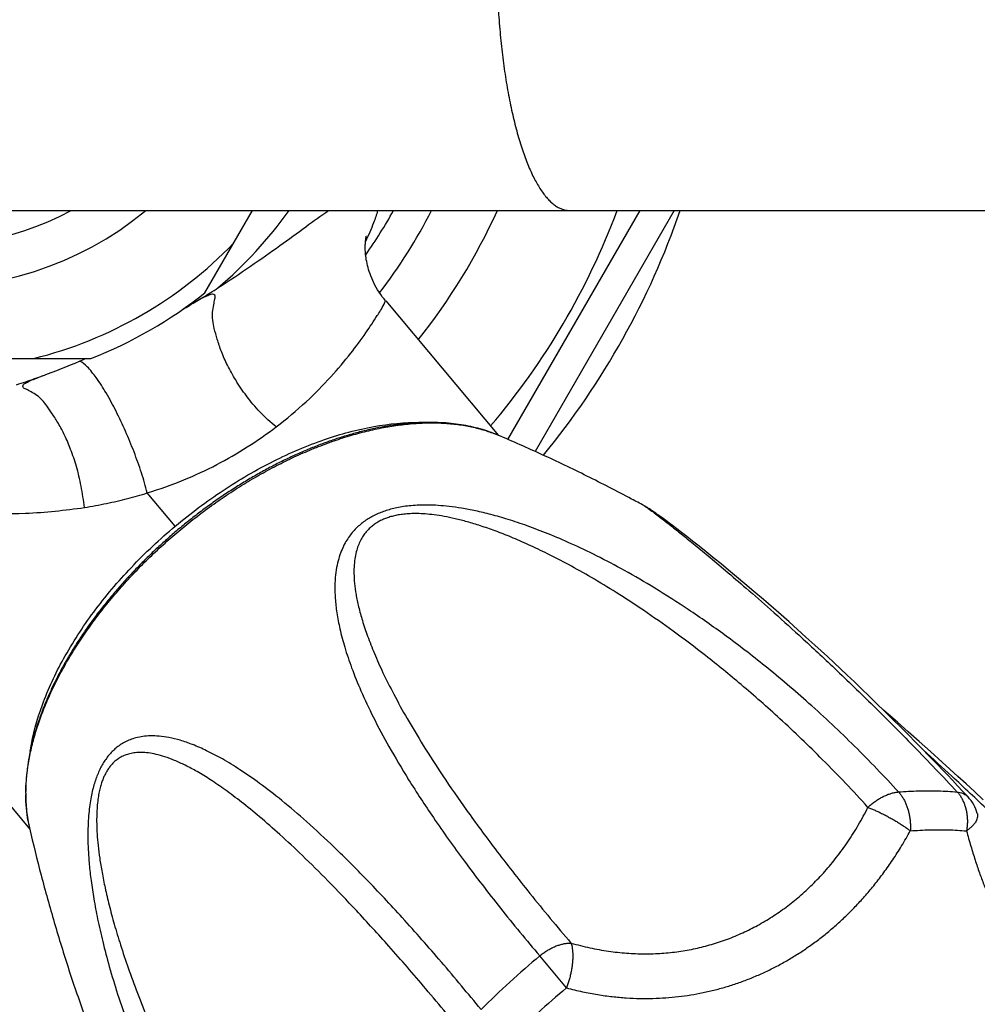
# Model space of a CAD drawing. Header units: millimetres. Extents: x 740 to 1921, y 166 to 1526.
# Tile 11 of 31: x 1461 to 1509, y 347 to 397. Entities that reach past the tile are written whole.
import ezdxf

# ---------------------------------------------------------------- set-up
doc = ezdxf.new("R2010")
doc.units = ezdxf.units.MM
doc.header["$LTSCALE"] = 30.734
doc.layers.get('0').update_dxf_attribs({"linetype": 'CONTINUOUS'})
doc.layers.add('FLAECHEN', color=7, linetype='CONTINUOUS')

msp = doc.modelspace()

# ---------------------------------------------------------------- linework, layer by layer
at = {"color": 7, "linetype": 'CONTINUOUS'}
for p, q in [((1456.472, 387.329), (1906.509, 387.329)), ((1470.234, 383.164), (1472.638, 387.329)), ((1485.571, 375.729), (1492.268, 387.329)), ((1448.488, 379.829), (1464.457, 379.829)), ((1492.745, 372.205), (1492.702, 372.233)), ((1492.79, 372.175), (1492.745, 372.205)), ((1492.836, 372.145), (1492.79, 372.175)), ((1492.883, 372.113), (1492.836, 372.145)), ((1492.932, 372.08), (1492.883, 372.113)), ((1492.982, 372.046), (1492.932, 372.08)), ((1493.059, 371.992), (1492.982, 372.046)), ((1493.141, 371.934), (1493.059, 371.992)), ((1493.225, 371.874), (1493.141, 371.934)), ((1493.315, 371.809), (1493.225, 371.874)), ((1493.44, 371.718), (1493.315, 371.809)), ((1493.574, 371.619), (1493.44, 371.718)), ((1493.717, 371.512), (1493.574, 371.619)), ((1493.911, 371.367), (1493.717, 371.512)), ((1494.128, 371.202), (1493.911, 371.367)), ((1494.369, 371.017), (1494.128, 371.202)), ((1494.635, 370.811), (1494.369, 371.017)), ((1494.928, 370.58), (1494.635, 370.811)), ((1495.257, 370.321), (1494.928, 370.58)), ((1495.621, 370.03), (1495.257, 370.321)), ((1496.022, 369.705), (1495.621, 370.03)), ((1496.372, 369.42), (1496.022, 369.705)), ((1496.749, 369.109), (1496.372, 369.42)), ((1497.153, 368.773), (1496.749, 369.109)), ((1497.582, 368.412), (1497.153, 368.773)), ((1498.036, 368.027), (1497.582, 368.412)), ((1498.515, 367.617), (1498.036, 368.027)), ((1499.017, 367.182), (1498.515, 367.617)), ((1499.409, 366.839), (1499.017, 367.182)), ((1499.814, 366.481), (1499.409, 366.839)), ((1500.234, 366.106), (1499.814, 366.481)), ((1500.669, 365.715), (1500.234, 366.106)), ((1501.122, 365.304), (1500.669, 365.715)), ((1501.433, 365.019), (1501.122, 365.304)), ((1501.753, 364.724), (1501.433, 365.019)), ((1502.081, 364.42), (1501.753, 364.724)), ((1502.418, 364.105), (1502.081, 364.42)), ((1502.764, 363.779), (1502.418, 364.105)), ((1503.12, 363.441), (1502.764, 363.779)), ((1503.486, 363.092), (1503.12, 363.441)), ((1503.862, 362.729), (1503.486, 363.092)), ((1504.25, 362.353), (1503.862, 362.729)), ((1504.649, 361.962), (1504.25, 362.353)), ((1505.298, 361.4), (1504.603, 362.007)), ((1505.06, 361.556), (1504.649, 361.962)), ((1505.485, 361.134), (1505.06, 361.556)), ((1505.844, 360.919), (1505.298, 361.4)), ((1506.403, 360.423), (1505.844, 360.919)), ((1506.976, 359.912), (1506.403, 360.423)), ((1507.563, 359.385), (1506.976, 359.912)), ((1507.963, 359.024), (1507.563, 359.385)), ((1508.368, 358.655), (1507.963, 359.024)), ((1508.782, 358.277), (1508.368, 358.655)), ((1509.207, 357.886), (1508.782, 358.277)), ((1509.649, 357.477), (1509.207, 357.886))]:
    msp.add_line(p, q, dxfattribs=at)
at = {"color": 9, "linetype": 'CONTINUOUS'}
msp.add_line((1494, 387.329), (1486.95, 375.118), dxfattribs=at)
at = {"color": 7, "linetype": 'CONTINUOUS'}
for points in [[(1492.702, 372.233), (1492.68, 372.246), (1492.659, 372.26), (1492.638, 372.273), (1492.617, 372.285), (1492.597, 372.298), (1492.576, 372.31), (1492.555, 372.323), (1492.534, 372.335), (1492.513, 372.347), (1492.491, 372.359), (1492.469, 372.371), (1492.463, 372.375)], [(1508.876, 357.621), (1508.618, 357.897), (1508.351, 358.181), (1508.088, 358.459), (1507.83, 358.73), (1507.577, 358.995), (1507.328, 359.254), (1507.084, 359.508), (1506.844, 359.755), (1506.607, 359.998), (1506.375, 360.235), (1506.147, 360.467), (1505.923, 360.694), (1505.485, 361.134)]]:
    msp.add_lwpolyline(points, dxfattribs=at)
at = {"color": 9, "linetype": 'CONTINUOUS'}
for centre, radius, start, end in [((1456.472, 400.329), 16.879, 50.3753, 309.6247), ((1456.472, 400.329), 14.757, 61.7595, 298.2405), ((1456.472, 400.329), 28.392, 322.7749, 332.749), ((1456.472, 400.329), 31.392, 321.4846, 335.5351), ((1456.472, 400.329), 37, 319.7252, 339.4296), ((1456.472, 400.329), 21.121, 283.9317, 316.0683), ((1482.429, 369.754), 6.732, 66.993, 68.764), ((1469.839, 357.746), 8.679, 179.5798, 179.9997), ((1468.128, 357.609), 6.96, 190.0511, 190.3498), ((1467.957, 357.577), 6.786, 190.3401, 193.0016), ((1514.879, 316.327), 43.258, 129.7964, 135.1405), ((1202.008, 110.336), 372.234, 39.66664, 39.99181), ((1515.076, 316.093), 41.451, 129.7979, 135.1391)]:
    msp.add_arc(centre, radius, start, end, dxfattribs=at)
at = {"color": 7, "linetype": 'CONTINUOUS'}
for centre, radius, start, end in [((1456.472, 400.329), 40, 320.5761, 341.0335), ((1456.472, 400.329), 22, 291.28, 308.72), ((1469.997, 357.81), 8.844, 179.9997, 180.4134), ((1507.414, 356.256), 2, 14.9517, 43.0199)]:
    msp.add_arc(centre, radius, start, end, dxfattribs=at)
at = {"color": 9, "linetype": 'CONTINUOUS'}
for points, knots in [([(1484.999, 400.329), (1484.999, 400.123), (1485.002, 399.711), (1485.015, 399.094), (1485.035, 398.48), (1485.065, 397.871), (1485.102, 397.266), (1485.147, 396.669), (1485.201, 396.08), (1485.262, 395.501), (1485.331, 394.932), (1485.408, 394.376), (1485.492, 393.833), (1485.583, 393.305), (1485.681, 392.793), (1485.786, 392.298), (1485.898, 391.821), (1486.016, 391.363), (1486.14, 390.926), (1486.27, 390.51), (1486.405, 390.116), (1486.545, 389.745), (1486.69, 389.398), (1486.84, 389.076), (1486.994, 388.779), (1487.152, 388.508), (1487.313, 388.264), (1487.477, 388.047), (1487.644, 387.858), (1487.814, 387.696), (1487.986, 387.563), (1488.16, 387.459), (1488.336, 387.384), (1488.514, 387.339), (1488.633, 387.329), (1488.692, 387.329)], [0, 0, 0, 0, 0.043718, 0.087345, 0.13079, 0.173963, 0.216774, 0.259135, 0.30096, 0.342161, 0.382656, 0.422362, 0.461201, 0.499096, 0.535974, 0.571763, 0.606399, 0.639817, 0.671961, 0.702779, 0.732222, 0.76025, 0.786832, 0.811941, 0.835563, 0.857697, 0.878353, 0.897561, 0.915372, 0.931865, 0.947152, 0.961385, 0.974765, 0.98754, 1, 1, 1, 1]), ([(1461.16, 357.81), (1461.162, 358.03), (1461.183, 358.502), (1461.27, 359.231), (1461.417, 360.001), (1461.622, 360.787), (1461.883, 361.588), (1462.2, 362.398), (1462.571, 363.216), (1462.994, 364.036), (1463.468, 364.857), (1463.991, 365.674), (1464.56, 366.484), (1465.173, 367.283), (1465.828, 368.069), (1466.521, 368.837), (1467.25, 369.584), (1468.011, 370.308), (1468.802, 371.005), (1469.618, 371.671), (1470.457, 372.306), (1471.315, 372.905), (1472.188, 373.465), (1473.073, 373.986), (1473.965, 374.464), (1474.861, 374.897), (1475.757, 375.284), (1476.649, 375.623), (1477.534, 375.912), (1478.407, 376.15), (1479.266, 376.337), (1480.106, 376.471), (1480.923, 376.551), (1481.715, 376.579), (1482.478, 376.552), (1483.208, 376.471), (1483.903, 376.338), (1484.452, 376.181), (1484.767, 376.068), (1484.868, 376.028)], [0, 0, 0, 0, 0.019931, 0.042629, 0.066204, 0.090665, 0.116006, 0.142205, 0.169232, 0.197044, 0.225587, 0.254801, 0.28462, 0.314969, 0.34577, 0.37694, 0.408394, 0.440042, 0.471795, 0.503561, 0.535249, 0.566769, 0.598031, 0.628949, 0.659439, 0.689421, 0.71882, 0.747566, 0.775597, 0.802859, 0.829305, 0.8549, 0.87962, 0.903454, 0.926407, 0.948499, 0.969768, 0.990274, 1, 1, 1, 1]), ([(1505.356, 357.868), (1504.634, 358.66), (1503.161, 360.196), (1500.901, 362.321), (1498.703, 364.19), (1496.657, 365.767), (1494.79, 367.076), (1493.088, 368.164), (1491.535, 369.069), (1490.119, 369.818), (1488.829, 370.435), (1487.655, 370.939), (1486.588, 371.346), (1485.622, 371.669), (1484.749, 371.92), (1483.963, 372.108), (1483.257, 372.243), (1482.624, 372.333), (1482.058, 372.386), (1481.55, 372.407), (1481.094, 372.403), (1480.68, 372.377), (1480.304, 372.333), (1479.958, 372.272), (1479.639, 372.196), (1479.343, 372.106), (1479.066, 372.002), (1478.805, 371.883), (1478.558, 371.748), (1478.324, 371.596), (1478.101, 371.425), (1477.889, 371.231), (1477.688, 371.011), (1477.498, 370.762), (1477.323, 370.477), (1477.163, 370.15), (1477.025, 369.775), (1476.914, 369.343), (1476.837, 368.849), (1476.804, 368.283), (1476.823, 367.64), (1476.906, 366.911), (1477.065, 366.086), (1477.314, 365.156), (1477.669, 364.108), (1478.149, 362.927), (1478.776, 361.596), (1479.579, 360.092), (1480.593, 358.388), (1481.862, 356.449), (1483.409, 354.279), (1485.208, 351.943), (1486.513, 350.362), (1487.191, 349.564)], [0, 0, 0, 0, 0.056033, 0.111216, 0.162111, 0.206784, 0.246255, 0.281248, 0.312387, 0.340161, 0.364972, 0.387147, 0.406952, 0.424625, 0.440379, 0.454408, 0.466883, 0.477965, 0.487813, 0.496599, 0.504502, 0.511668, 0.518239, 0.524314, 0.529997, 0.535366, 0.540498, 0.545468, 0.55034, 0.555179, 0.560057, 0.565032, 0.570187, 0.575602, 0.581384, 0.587656, 0.594564, 0.602264, 0.610917, 0.620702, 0.631821, 0.644509, 0.659032, 0.675689, 0.694826, 0.716854, 0.742282, 0.771721, 0.80595, 0.845893, 0.892823, 0.945256, 1, 1, 1, 1]), ([(1492.464, 372.375), (1492.466, 372.374), (1492.493, 372.352), (1492.568, 372.315), (1492.698, 372.219), (1492.885, 372.086), (1493.137, 371.897), (1493.463, 371.646), (1493.876, 371.323), (1494.387, 370.916), (1495.011, 370.41), (1495.761, 369.792), (1496.655, 369.041), (1497.712, 368.135), (1498.956, 367.044), (1500.412, 365.73), (1502.113, 364.148), (1504.051, 362.278), (1506.163, 360.155), (1507.603, 358.645), (1508.332, 357.865)], [0, 0, 0, 0, 0.000189, 0.004678, 0.011913, 0.02243, 0.036815, 0.0557, 0.079791, 0.10987, 0.146807, 0.19158, 0.245338, 0.309467, 0.385635, 0.4759, 0.582793, 0.709291, 0.851202, 1, 1, 1, 1]), ([(1503.811, 357.09), (1503.064, 357.912), (1501.609, 359.44), (1499.455, 361.506), (1497.471, 363.256), (1495.662, 364.732), (1494.009, 365.982), (1492.497, 367.044), (1491.114, 367.948), (1489.847, 368.717), (1488.687, 369.37), (1487.625, 369.921), (1486.653, 370.385), (1485.764, 370.772), (1484.951, 371.09), (1484.209, 371.349), (1483.533, 371.554), (1482.918, 371.713), (1482.359, 371.829), (1481.855, 371.908), (1481.402, 371.955), (1480.996, 371.974), (1480.636, 371.97), (1480.315, 371.946), (1480.03, 371.906), (1479.773, 371.852), (1479.54, 371.786), (1479.325, 371.708), (1479.125, 371.617), (1478.937, 371.512), (1478.759, 371.39), (1478.589, 371.249), (1478.428, 371.085), (1478.276, 370.894), (1478.136, 370.669), (1478.011, 370.407), (1477.907, 370.104), (1477.829, 369.757), (1477.782, 369.363), (1477.771, 368.917), (1477.801, 368.414), (1477.88, 367.85), (1478.012, 367.219), (1478.207, 366.514), (1478.473, 365.726), (1478.821, 364.846), (1479.263, 363.863), (1479.815, 362.765), (1480.493, 361.536), (1481.319, 360.158), (1482.322, 358.607), (1483.534, 356.855), (1485.001, 354.864), (1486.762, 352.614), (1488.065, 351.042), (1488.77, 350.214)], [0, 0, 0, 0, 0.060799, 0.115382, 0.163198, 0.205474, 0.243032, 0.276546, 0.306534, 0.333429, 0.357589, 0.379318, 0.398876, 0.416485, 0.432342, 0.446616, 0.459457, 0.470997, 0.481353, 0.490629, 0.49891, 0.506277, 0.512815, 0.518625, 0.523833, 0.528576, 0.532962, 0.537099, 0.541077, 0.544973, 0.548868, 0.55285, 0.557001, 0.561425, 0.566216, 0.571463, 0.577254, 0.583689, 0.590878, 0.598956, 0.608069, 0.618377, 0.630061, 0.643325, 0.658396, 0.675539, 0.695058, 0.717313, 0.742729, 0.771823, 0.805219, 0.843722, 0.888328, 0.940488, 1, 1, 1, 1]), ([(1484.216, 346.84), (1483.555, 347.653), (1482.246, 349.226), (1480.306, 351.432), (1478.501, 353.366), (1476.882, 354.987), (1475.454, 356.313), (1474.189, 357.395), (1473.063, 358.271), (1472.059, 358.972), (1471.162, 359.525), (1470.36, 359.949), (1469.644, 360.265), (1469.006, 360.486), (1468.438, 360.627), (1467.933, 360.7), (1467.487, 360.717), (1467.094, 360.687), (1466.748, 360.619), (1466.444, 360.521), (1466.175, 360.399), (1465.936, 360.256), (1465.722, 360.095), (1465.531, 359.919), (1465.358, 359.727), (1465.202, 359.521), (1465.059, 359.299), (1464.929, 359.06), (1464.811, 358.801), (1464.703, 358.521), (1464.606, 358.215), (1464.519, 357.88), (1464.444, 357.511), (1464.382, 357.101), (1464.335, 356.643), (1464.306, 356.13), (1464.299, 355.551), (1464.319, 354.899), (1464.371, 354.165), (1464.464, 353.341), (1464.603, 352.418), (1464.797, 351.39), (1465.057, 350.245), (1465.393, 348.975), (1465.82, 347.568), (1466.352, 346.011), (1467.01, 344.291), (1467.82, 342.388), (1468.815, 340.284), (1470.037, 337.956), (1471.512, 335.429), (1473.221, 332.801), (1474.48, 331.062), (1475.134, 330.204)], [0, 0, 0, 0, 0.05517, 0.107813, 0.154761, 0.194564, 0.228465, 0.257431, 0.282257, 0.303579, 0.321924, 0.337726, 0.351346, 0.363104, 0.373286, 0.382145, 0.389905, 0.396759, 0.402881, 0.408436, 0.413574, 0.418418, 0.42307, 0.427613, 0.432117, 0.436639, 0.441248, 0.446001, 0.450965, 0.456214, 0.461817, 0.46786, 0.474445, 0.481676, 0.489699, 0.498666, 0.508763, 0.520164, 0.533035, 0.547539, 0.563851, 0.582165, 0.602697, 0.625683, 0.651388, 0.680137, 0.712326, 0.748432, 0.789059, 0.834904, 0.886945, 0.943161, 1, 1, 1, 1]), ([(1483.5, 345.389), (1482.813, 346.234), (1481.51, 347.805), (1479.641, 349.96), (1477.985, 351.782), (1476.527, 353.309), (1475.232, 354.594), (1474.079, 355.674), (1473.047, 356.579), (1472.122, 357.335), (1471.29, 357.96), (1470.542, 358.473), (1469.868, 358.887), (1469.261, 359.215), (1468.714, 359.466), (1468.222, 359.651), (1467.78, 359.776), (1467.384, 359.849), (1467.03, 359.876), (1466.715, 359.863), (1466.436, 359.816), (1466.192, 359.74), (1465.98, 359.641), (1465.796, 359.524), (1465.636, 359.393), (1465.496, 359.249), (1465.372, 359.093), (1465.261, 358.924), (1465.162, 358.741), (1465.072, 358.54), (1464.992, 358.317), (1464.92, 358.069), (1464.858, 357.789), (1464.807, 357.472), (1464.769, 357.11), (1464.747, 356.7), (1464.746, 356.236), (1464.769, 355.714), (1464.819, 355.133), (1464.901, 354.486), (1465.02, 353.769), (1465.179, 352.977), (1465.384, 352.103), (1465.643, 351.14), (1465.963, 350.08), (1466.353, 348.914), (1466.824, 347.633), (1467.389, 346.224), (1468.066, 344.674), (1468.873, 342.969), (1469.838, 341.091), (1470.992, 339.02), (1472.382, 336.73), (1474.047, 334.22), (1475.3, 332.502), (1475.979, 331.614)], [0, 0, 0, 0, 0.059869, 0.112206, 0.156809, 0.195174, 0.228316, 0.257055, 0.28203, 0.30377, 0.322712, 0.339224, 0.353621, 0.366176, 0.377127, 0.386683, 0.395034, 0.402353, 0.408799, 0.414518, 0.41964, 0.424279, 0.428529, 0.432479, 0.436231, 0.439877, 0.443493, 0.447164, 0.450961, 0.454962, 0.459259, 0.46395, 0.469149, 0.474999, 0.481621, 0.489125, 0.4976, 0.507128, 0.517793, 0.5297, 0.542966, 0.557722, 0.574117, 0.592321, 0.61253, 0.634965, 0.659885, 0.687589, 0.71843, 0.752829, 0.791291, 0.834468, 0.883153, 0.938534, 1, 1, 1, 1]), ([(1516.602, 350.185), (1515.811, 351.032), (1514.274, 352.637), (1512.036, 354.878), (1509.984, 356.862), (1508.2, 358.537), (1507.095, 359.554), (1506.61, 359.995)], [0, 0, 0, 0, 0.248287, 0.475867, 0.678341, 0.859634, 1, 1, 1, 1]), ([(1461.275, 356.395), (1461.236, 356.611), (1461.178, 357.06), (1461.16, 357.513), (1461.16, 357.746)], [0, 0, 0, 0, 0.48527, 1, 1, 1, 1]), ([(1503.811, 357.09), (1503.862, 357.139), (1503.967, 357.233), (1504.133, 357.364), (1504.305, 357.482), (1504.481, 357.587), (1504.659, 357.677), (1504.837, 357.751), (1505.014, 357.808), (1505.187, 357.848), (1505.301, 357.864), (1505.357, 357.868)], [0, 0, 0, 0, 0.120469, 0.240392, 0.358919, 0.475234, 0.588576, 0.698242, 0.803617, 0.904222, 1, 1, 1, 1]), ([(1505.356, 357.868), (1505.697, 357.896), (1506.368, 357.933), (1507.361, 357.933), (1508.012, 357.894), (1508.332, 357.865)], [0, 0, 0, 0, 0.34376, 0.676961, 1, 1, 1, 1]), ([(1505.357, 357.868), (1505.395, 357.827), (1505.468, 357.739), (1505.566, 357.596), (1505.655, 357.438), (1505.734, 357.269), (1505.803, 357.089), (1505.86, 356.9), (1505.904, 356.705), (1505.936, 356.505), (1505.955, 356.303), (1505.961, 356.101), (1505.957, 355.966), (1505.952, 355.899)], [0, 0, 0, 0, 0.079053, 0.161582, 0.247407, 0.336213, 0.427566, 0.520989, 0.615961, 0.711926, 0.808326, 0.90456, 1, 1, 1, 1]), ([(1508.331, 357.865), (1508.379, 357.861), (1508.472, 357.847), (1508.604, 357.807), (1508.722, 357.749), (1508.812, 357.685), (1508.86, 357.639), (1508.876, 357.621)], [0, 0, 0, 0, 0.236413, 0.459865, 0.673466, 0.880565, 1, 1, 1, 1]), ([(1508.331, 357.865), (1508.369, 357.824), (1508.441, 357.737), (1508.537, 357.593), (1508.621, 357.435), (1508.693, 357.266), (1508.752, 357.085), (1508.797, 356.897), (1508.827, 356.702), (1508.843, 356.502), (1508.845, 356.3), (1508.832, 356.097), (1508.813, 355.963), (1508.801, 355.896)], [0, 0, 0, 0, 0.079654, 0.162154, 0.247508, 0.335582, 0.426116, 0.518796, 0.613251, 0.709062, 0.805792, 0.90295, 1, 1, 1, 1]), ([(1488.77, 350.214), (1489.087, 350.123), (1489.715, 349.965), (1490.657, 349.794), (1491.58, 349.693), (1492.483, 349.658), (1493.367, 349.686), (1494.23, 349.777), (1495.073, 349.927), (1495.894, 350.136), (1496.694, 350.402), (1497.473, 350.725), (1498.229, 351.103), (1498.962, 351.538), (1499.67, 352.03), (1500.354, 352.577), (1501.011, 353.182), (1501.64, 353.845), (1502.238, 354.566), (1502.804, 355.348), (1503.335, 356.191), (1503.657, 356.784), (1503.811, 357.09)], [0, 0, 0, 0, 0.054689, 0.107579, 0.158891, 0.208858, 0.257709, 0.305674, 0.352974, 0.399824, 0.446432, 0.493003, 0.53974, 0.586841, 0.634503, 0.682919, 0.732281, 0.782781, 0.834615, 0.887974, 0.943045, 1, 1, 1, 1]), ([(1503.811, 357.09), (1503.87, 357.068), (1503.989, 357.02), (1504.17, 356.942), (1504.358, 356.855), (1504.549, 356.762), (1504.743, 356.662), (1504.935, 356.558), (1505.125, 356.45), (1505.309, 356.34), (1505.485, 356.228), (1505.652, 356.118), (1505.807, 356.009), (1505.905, 355.935), (1505.952, 355.899)], [0, 0, 0, 0, 0.076097, 0.156776, 0.241167, 0.328305, 0.417143, 0.506614, 0.59569, 0.683349, 0.768574, 0.850374, 0.927807, 1, 1, 1, 1]), ([(1509.347, 356.772), (1509.348, 356.767), (1509.357, 356.729), (1509.364, 356.655), (1509.35, 356.549), (1509.312, 356.439), (1509.251, 356.329), (1509.168, 356.217), (1509.064, 356.107), (1508.941, 355.998), (1508.85, 355.93), (1508.801, 355.896)], [0, 0, 0, 0, 0.014556, 0.106356, 0.202881, 0.307445, 0.422348, 0.548883, 0.687522, 0.838107, 1, 1, 1, 1]), ([(1488.543, 347.941), (1488.812, 347.87), (1489.337, 347.744), (1490.111, 347.599), (1490.851, 347.497), (1491.562, 347.434), (1492.248, 347.404), (1492.914, 347.406), (1493.566, 347.437), (1494.205, 347.496), (1494.835, 347.583), (1495.459, 347.698), (1496.076, 347.84), (1496.688, 348.01), (1497.293, 348.208), (1497.891, 348.435), (1498.481, 348.688), (1499.061, 348.969), (1499.629, 349.276), (1500.183, 349.608), (1500.725, 349.965), (1501.252, 350.346), (1501.765, 350.751), (1502.266, 351.182), (1502.755, 351.638), (1503.233, 352.124), (1503.703, 352.641), (1504.166, 353.196), (1504.624, 353.794), (1505.078, 354.441), (1505.526, 355.145), (1505.811, 355.641), (1505.952, 355.899)], [0, 0, 0, 0, 0.040177, 0.078065, 0.113988, 0.148283, 0.181294, 0.213331, 0.24468, 0.275593, 0.306236, 0.336766, 0.367286, 0.397883, 0.428605, 0.459454, 0.490429, 0.521499, 0.552633, 0.583825, 0.61507, 0.64641, 0.677923, 0.709706, 0.741911, 0.774701, 0.80833, 0.843087, 0.879289, 0.917285, 0.957415, 1, 1, 1, 1]), ([(1505.952, 355.899), (1506.278, 355.925), (1506.921, 355.961), (1507.872, 355.961), (1508.495, 355.924), (1508.801, 355.896)], [0, 0, 0, 0, 0.343706, 0.677, 1, 1, 1, 1]), ([(1508.801, 355.896), (1508.87, 355.638), (1509.009, 355.144), (1509.227, 354.437), (1509.446, 353.79), (1509.668, 353.192), (1509.892, 352.637), (1510.119, 352.119), (1510.352, 351.633), (1510.59, 351.176), (1510.834, 350.746), (1511.086, 350.34), (1511.345, 349.959), (1511.611, 349.601), (1511.886, 349.268), (1512.168, 348.96), (1512.457, 348.678), (1512.752, 348.423), (1513.053, 348.196), (1513.358, 347.996), (1513.667, 347.824), (1513.98, 347.68), (1514.297, 347.564), (1514.618, 347.476), (1514.945, 347.415), (1515.278, 347.383), (1515.618, 347.38), (1515.969, 347.408), (1516.332, 347.471), (1516.71, 347.571), (1517.106, 347.716), (1517.37, 347.84), (1517.506, 347.911)], [0, 0, 0, 0, 0.058728, 0.112557, 0.162324, 0.208733, 0.252346, 0.293622, 0.332918, 0.370534, 0.406687, 0.441557, 0.475251, 0.507859, 0.539416, 0.569944, 0.599458, 0.627968, 0.655508, 0.68214, 0.707951, 0.733079, 0.757679, 0.781955, 0.806128, 0.830462, 0.855244, 0.880816, 0.907565, 0.935953, 0.96654, 1, 1, 1, 1]), ([(1487.19, 349.563), (1487.245, 349.608), (1487.355, 349.696), (1487.529, 349.814), (1487.707, 349.92), (1487.888, 350.01), (1488.07, 350.086), (1488.251, 350.144), (1488.429, 350.186), (1488.602, 350.21), (1488.715, 350.215), (1488.77, 350.214)], [0, 0, 0, 0, 0.121812, 0.242461, 0.361412, 0.477842, 0.590994, 0.700222, 0.805015, 0.905006, 1, 1, 1, 1]), ([(1488.77, 350.214), (1488.785, 350.171), (1488.812, 350.078), (1488.839, 349.929), (1488.855, 349.764), (1488.861, 349.586), (1488.857, 349.396), (1488.842, 349.196), (1488.816, 348.99), (1488.78, 348.779), (1488.735, 348.566), (1488.68, 348.354), (1488.617, 348.145), (1488.569, 348.008), (1488.543, 347.941)], [0, 0, 0, 0, 0.058869, 0.124142, 0.195578, 0.272709, 0.354881, 0.441319, 0.531208, 0.623667, 0.717755, 0.812497, 0.906903, 1, 1, 1, 1])]:
    msp.add_open_spline(points, degree=3, knots=knots, dxfattribs=at)
at = {"color": 7, "linetype": 'CONTINUOUS'}
for points, knots in [([(1485.061, 375.95), (1484.918, 376.011), (1484.624, 376.124), (1484.169, 376.267), (1483.694, 376.385), (1483.2, 376.477), (1482.689, 376.543), (1482.162, 376.583), (1481.62, 376.596), (1481.066, 376.583), (1480.498, 376.544), (1479.92, 376.478), (1479.333, 376.387), (1478.737, 376.27), (1478.134, 376.128), (1477.525, 375.961), (1476.911, 375.77), (1476.294, 375.555), (1475.674, 375.316), (1475.054, 375.054), (1474.433, 374.77), (1473.815, 374.464), (1473.198, 374.137), (1472.586, 373.789), (1471.978, 373.422), (1471.376, 373.036), (1470.782, 372.632), (1470.196, 372.21), (1469.62, 371.772), (1469.055, 371.318), (1468.501, 370.849), (1467.96, 370.366), (1467.433, 369.871), (1466.922, 369.363), (1466.426, 368.845), (1465.947, 368.316), (1465.486, 367.779), (1465.044, 367.234), (1464.622, 366.682), (1464.221, 366.124), (1463.841, 365.561), (1463.483, 364.995), (1463.148, 364.426), (1462.837, 363.856), (1462.55, 363.285), (1462.289, 362.716), (1462.053, 362.148), (1461.843, 361.583), (1461.661, 361.022), (1461.505, 360.467), (1461.377, 359.918), (1461.277, 359.377), (1461.206, 358.846), (1461.162, 358.324), (1461.152, 357.98), (1461.152, 357.81)], [0, 0, 0, 0, 0.013893, 0.028122, 0.04272, 0.057697, 0.073055, 0.088822, 0.104977, 0.121541, 0.138503, 0.155856, 0.173604, 0.191721, 0.210217, 0.229061, 0.248246, 0.267757, 0.287567, 0.307671, 0.328034, 0.348643, 0.369471, 0.390492, 0.411687, 0.433023, 0.45448, 0.476026, 0.497637, 0.519284, 0.54094, 0.562576, 0.584166, 0.605681, 0.627094, 0.64838, 0.669509, 0.690462, 0.711205, 0.731723, 0.751988, 0.771979, 0.791682, 0.811063, 0.830122, 0.84883, 0.86718, 0.885161, 0.902751, 0.919961, 0.936763, 0.953171, 0.969176, 0.984778, 1, 1, 1, 1]), ([(1492.464, 372.374), (1492.257, 372.487), (1491.302, 373.001), (1489.594, 373.879), (1487.332, 374.959), (1485.817, 375.629), (1485.061, 375.95)], [0, 0, 0, 0, 0.086007, 0.395598, 0.700433, 1, 1, 1, 1]), ([(1461.153, 357.746), (1461.154, 357.614), (1461.162, 357.333), (1461.196, 356.907), (1461.256, 356.473), (1461.313, 356.189), (1461.345, 356.05)], [0, 0, 0, 0, 0.230987, 0.493122, 0.749343, 1, 1, 1, 1]), ([(1461.345, 356.05), (1461.53, 355.247), (1461.926, 353.643), (1462.593, 351.241), (1463.339, 348.832), (1464.058, 346.727), (1464.537, 345.427), (1464.725, 344.93)], [0, 0, 0, 0, 0.212619, 0.426143, 0.642807, 0.863041, 1, 1, 1, 1])]:
    msp.add_open_spline(points, degree=3, knots=knots, dxfattribs=at)
at = {"layer": 'FLAECHEN', "color": 7, "linetype": 'CONTINUOUS'}
for p, q in [((1479.379, 382.754), (1479.378, 382.754)), ((1479.388, 382.743), (1485.103, 375.932)), ((1444.022, 376.663), (1461.355, 356.005))]:
    msp.add_line(p, q, dxfattribs=at)
at = {"layer": 'FLAECHEN', "color": 9, "linetype": 'CONTINUOUS'}
msp.add_line((1468.726, 371.335), (1467.314, 373.017), dxfattribs=at)
at = {"layer": 'FLAECHEN', "color": 7, "linetype": 'CONTINUOUS'}
msp.add_lwpolyline([(1479.379, 382.753), (1479.303, 382.846), (1479.215, 382.961), (1479.131, 383.077), (1479.052, 383.195), (1478.978, 383.312), (1478.909, 383.431), (1478.844, 383.549), (1478.784, 383.666), (1478.729, 383.783), (1478.679, 383.899), (1478.633, 384.012), (1478.591, 384.124), (1478.554, 384.234), (1478.52, 384.341), (1478.491, 384.446), (1478.464, 384.547), (1478.442, 384.646), (1478.422, 384.741), (1478.405, 384.834), (1478.391, 384.923), (1478.379, 385.009), (1478.37, 385.092), (1478.363, 385.171), (1478.357, 385.247), (1478.354, 385.32), (1478.351, 385.39), (1478.351, 385.457), (1478.351, 385.52), (1478.353, 385.581), (1478.355, 385.639), (1478.358, 385.693), (1478.362, 385.744), (1478.367, 385.791), (1478.372, 385.835), (1478.377, 385.874), (1478.382, 385.909), (1478.388, 385.939), (1478.392, 385.966), (1478.397, 385.987), (1478.4, 386.004), (1478.403, 386.017), (1478.405, 386.025), (1478.406, 386.028)], dxfattribs=at)
for radius, start, end in [(22.23, 310.4329, 324.1845), (26.691, 325.1815, 330.8457)]:
    msp.add_arc((1456.472, 400.329), radius, start, end, dxfattribs=at)
at = {"layer": 'FLAECHEN', "color": 9, "linetype": 'CONTINUOUS'}
for centre, radius, start, end in [((1442.841, 427.394), 52.169, 300.2151, 301.1216), ((1447.441, 418.718), 42.349, 290.1433, 292.8477), ((1448.528, 416.226), 39.63, 292.7975, 293.2945)]:
    msp.add_arc(centre, radius, start, end, dxfattribs=at)
for points, knots in [([(1470.89, 383.408), (1471.448, 383.766), (1472.504, 384.472), (1473.978, 385.516), (1475.288, 386.469), (1476.103, 387.062), (1476.497, 387.33)], [0, 0, 0, 0, 0.290679, 0.556712, 0.792229, 1, 1, 1, 1]), ([(1478.965, 387.324), (1478.925, 387.109), (1478.733, 386.586), (1478.511, 386.065), (1478.363, 385.752)], [0, 0, 0, 0, 0.387084, 1, 1, 1, 1]), ([(1469.805, 382.733), (1469.919, 382.802), (1470.151, 382.943), (1470.516, 383.164), (1470.762, 383.323), (1470.89, 383.408)], [0, 0, 0, 0, 0.311088, 0.640206, 1, 1, 1, 1]), ([(1473.845, 376.368), (1473.551, 376.596), (1473.013, 377.09), (1472.339, 377.899), (1471.797, 378.701), (1471.375, 379.455), (1471.066, 380.148), (1470.862, 380.772), (1470.711, 381.3), (1470.613, 381.756), (1470.608, 382.165), (1470.678, 382.531), (1470.723, 382.797), (1470.768, 383.033), (1470.592, 383.105), (1470.41, 383.025), (1470.139, 382.912), (1469.933, 382.798), (1469.807, 382.731)], [0, 0, 0, 0, 0.128313, 0.25064, 0.362745, 0.461713, 0.548418, 0.624072, 0.687968, 0.737905, 0.784155, 0.828709, 0.863694, 0.884285, 0.897704, 0.919363, 0.95059, 1, 1, 1, 1]), ([(1473.845, 376.368), (1474.363, 376.773), (1475.331, 377.575), (1476.576, 378.835), (1477.575, 380.02), (1478.34, 381.041), (1478.905, 381.934), (1479.206, 382.373), (1479.368, 382.731), (1479.371, 382.752), (1479.371, 382.754)], [0, 0, 0, 0, 0.231744, 0.441521, 0.623983, 0.774648, 0.897545, 0.977103, 0.997863, 1, 1, 1, 1]), ([(1467.314, 373.017), (1467.226, 373.361), (1467.018, 374.061), (1466.647, 375.103), (1466.219, 376.143), (1465.75, 377.141), (1465.26, 378.051), (1464.776, 378.814), (1464.338, 379.363), (1464.029, 379.633), (1463.884, 379.693)], [0, 0, 0, 0, 0.140005, 0.287283, 0.436128, 0.583184, 0.721687, 0.843425, 0.938034, 1, 1, 1, 1]), ([(1460.693, 378.503), (1460.852, 378.552), (1461.159, 378.649), (1461.601, 378.806), (1461.886, 378.909), (1462.024, 378.96)], [0, 0, 0, 0, 0.354877, 0.68506, 1, 1, 1, 1]), ([(1464.125, 372.278), (1464.088, 372.643), (1463.977, 373.343), (1463.749, 374.33), (1463.457, 375.187), (1463.15, 375.911), (1462.837, 376.512), (1462.52, 377), (1462.248, 377.4), (1462.002, 377.725), (1461.733, 377.967), (1461.44, 378.128), (1461.214, 378.259), (1461.012, 378.338), (1461.005, 378.513), (1461.167, 378.591), (1461.357, 378.695), (1461.657, 378.817), (1461.887, 378.907), (1462.024, 378.96)], [0, 0, 0, 0, 0.132223, 0.255157, 0.364609, 0.457804, 0.538481, 0.608416, 0.667303, 0.713081, 0.754928, 0.796791, 0.831509, 0.853546, 0.865539, 0.884958, 0.910654, 0.946808, 1, 1, 1, 1]), ([(1444.031, 376.677), (1444.067, 376.729), (1444.311, 376.463), (1444.684, 376.37), (1445.357, 375.938), (1446.154, 375.545), (1447.103, 375.071), (1448.224, 374.562), (1449.645, 373.979), (1451.311, 373.394), (1453.331, 372.812), (1455.697, 372.31), (1458.379, 371.994), (1461.234, 371.932), (1463.138, 372.142), (1464.125, 372.278)], [0, 0, 0, 0, 0.009427, 0.031116, 0.068295, 0.115308, 0.161314, 0.219098, 0.291696, 0.38094, 0.471674, 0.592306, 0.72649, 0.857479, 1, 1, 1, 1]), ([(1467.314, 373.017), (1467.938, 373.212), (1469.134, 373.635), (1470.826, 374.423), (1472.39, 375.327), (1473.369, 376.01), (1473.845, 376.368)], [0, 0, 0, 0, 0.265832, 0.515159, 0.757937, 1, 1, 1, 1]), ([(1464.125, 372.278), (1464.502, 372.339), (1465.235, 372.475), (1466.299, 372.723), (1466.984, 372.915), (1467.314, 373.017)], [0, 0, 0, 0, 0.349219, 0.683039, 1, 1, 1, 1])]:
    msp.add_open_spline(points, degree=3, knots=knots, dxfattribs=at)
at = {"layer": 'FLAECHEN', "color": 7, "linetype": 'CONTINUOUS'}
for points, knots in [([(1468.726, 371.335), (1469.5, 371.984), (1471.101, 373.182), (1473.636, 374.661), (1476.2, 375.759), (1478.7, 376.438), (1480.385, 376.604), (1481.21, 376.591), (1481.246, 376.59)], [0, 0, 0, 0, 0.218863, 0.432462, 0.634972, 0.821612, 0.992112, 1, 1, 1, 1]), ([(1461.376, 359.916), (1461.381, 359.947), (1461.509, 360.752), (1461.96, 362.373), (1463.057, 364.717), (1464.582, 367.057), (1466.485, 369.307), (1467.949, 370.682), (1468.726, 371.335)], [0, 0, 0, 0, 0.006643, 0.176368, 0.362739, 0.565572, 0.780013, 1, 1, 1, 1])]:
    msp.add_open_spline(points, degree=3, knots=knots, dxfattribs=at)

doc.saveas('drawing.dxf')
